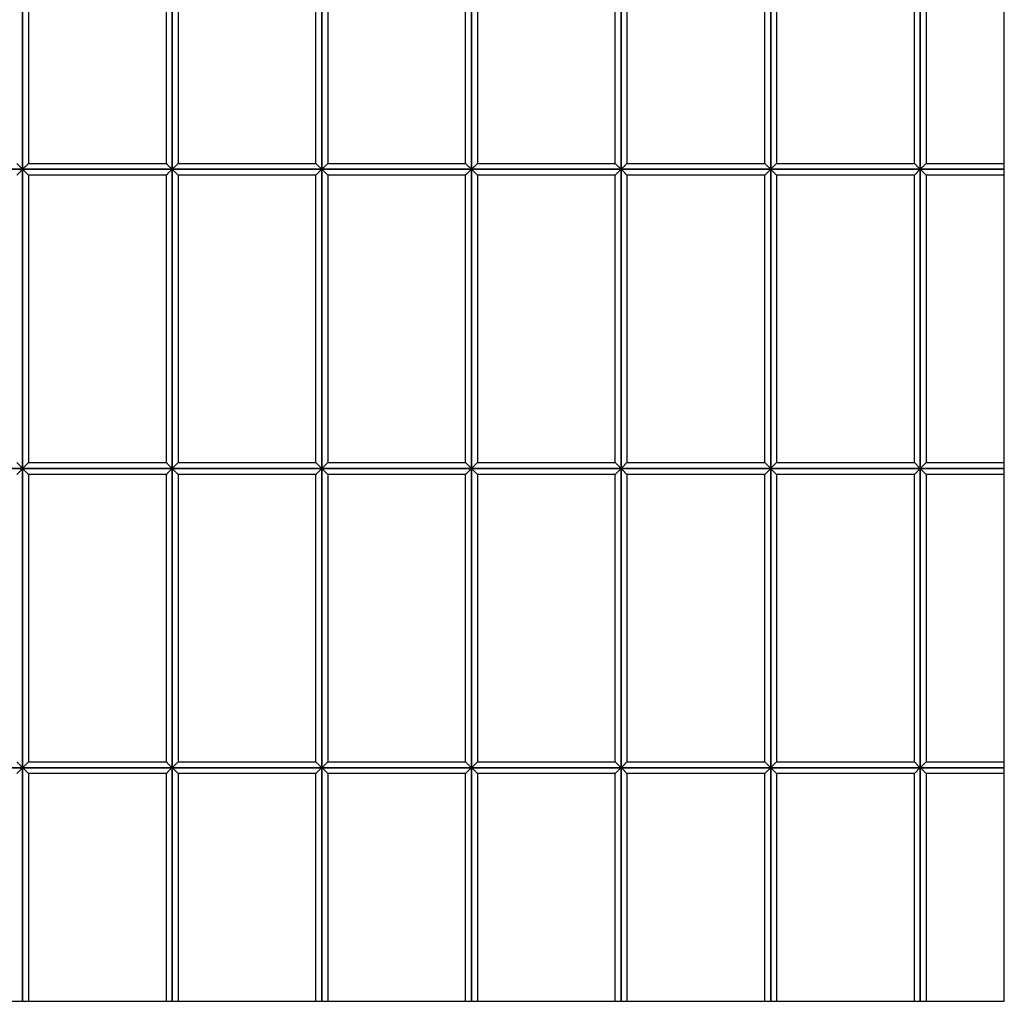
# Model space of a CAD drawing. Header units: millimetres. Extents: x 3599.64 to 3608.29, y 2161.69 to 2166.79.
# Tile 2 of 22: x 3600.62 to 3601.61, y 2161.69 to 2162.67. Entities that reach past the tile are written whole.
import ezdxf

# ---------------------------------------------------------------- set-up
doc = ezdxf.new("R2010")
doc.units = ezdxf.units.MM
doc.layers.add('Default', color=7, linetype='Continuous', true_color=0x000000)
doc.layers.add('Make2D$Visible$Curves', color=7, linetype='Continuous', true_color=0x000000)

# ---------------------------------------------------------------- blocks, each defined once
blk = doc.blocks.new('Wisteria1')
at = {"layer": 'Default'}
blk.add_lwpolyline([(3599.63698, 2161.68871), (3601.60548, 2161.68871), (3601.60548, 2163.65721), (3599.63698, 2163.65721)], close=True, dxfattribs=at)
at = {"layer": 'Make2D$Visible$Curves', "color": 18, "lineweight": -3, "true_color": 0x000000}
for points, degree in [([(3600.62123, 2162.82296), (3600.62123, 2162.67296), (3600.62123, 2162.52296)], 2), ([(3600.62123, 2162.52296), (3600.62123, 2162.67296), (3600.62123, 2162.82296)], 2), ([(3600.77123, 2162.82296), (3600.77123, 2162.67296), (3600.77123, 2162.52296)], 2), ([(3600.77123, 2162.52296), (3600.77123, 2162.67296), (3600.77123, 2162.82296)], 2), ([(3600.92123, 2162.52296), (3600.92123, 2162.67296), (3600.92123, 2162.82296)], 2), ([(3600.92123, 2162.82296), (3600.92123, 2162.67296), (3600.92123, 2162.52296)], 2), ([(3601.07123, 2162.52296), (3601.07123, 2162.67296), (3601.07123, 2162.82296)], 2), ([(3601.07123, 2162.82296), (3601.07123, 2162.67296), (3601.07123, 2162.52296)], 2), ([(3601.22123, 2162.82296), (3601.22123, 2162.67296), (3601.22123, 2162.52296)], 2), ([(3601.22123, 2162.52296), (3601.22123, 2162.67296), (3601.22123, 2162.82296)], 2), ([(3601.37123, 2162.52296), (3601.37123, 2162.67296), (3601.37123, 2162.82296)], 2), ([(3601.37123, 2162.82296), (3601.37123, 2162.67296), (3601.37123, 2162.52296)], 2), ([(3601.52123, 2162.82296), (3601.52123, 2162.67296), (3601.52123, 2162.52296)], 2), ([(3601.52123, 2162.52296), (3601.52123, 2162.67296), (3601.52123, 2162.82296)], 2), ([(3600.62713, 2162.81705), (3600.62713, 2162.67296), (3600.62713, 2162.52887)], 2), ([(3600.76532, 2162.52887), (3600.76532, 2162.67296), (3600.76532, 2162.81705)], 2), ([(3600.77713, 2162.81705), (3600.77713, 2162.67296), (3600.77713, 2162.52887)], 2), ([(3600.91532, 2162.52887), (3600.91532, 2162.67296), (3600.91532, 2162.81705)], 2), ([(3600.92713, 2162.81705), (3600.92713, 2162.67296), (3600.92713, 2162.52887)], 2), ([(3601.06532, 2162.52887), (3601.06532, 2162.67296), (3601.06532, 2162.81705)], 2), ([(3601.07713, 2162.81705), (3601.07713, 2162.67296), (3601.07713, 2162.52887)], 2), ([(3601.21532, 2162.52887), (3601.21532, 2162.67296), (3601.21532, 2162.81705)], 2), ([(3601.22713, 2162.81705), (3601.22713, 2162.67296), (3601.22713, 2162.52887)], 2), ([(3601.36532, 2162.52887), (3601.36532, 2162.67296), (3601.36532, 2162.81705)], 2), ([(3601.37713, 2162.81705), (3601.37713, 2162.67296), (3601.37713, 2162.52887)], 2), ([(3601.51532, 2162.52887), (3601.51532, 2162.67296), (3601.51532, 2162.81705)], 2), ([(3601.52713, 2162.81705), (3601.52713, 2162.67296), (3601.52713, 2162.52887)], 2), ([(3600.47123, 2162.52296), (3600.54623, 2162.52296), (3600.62123, 2162.52296)], 2), ([(3600.62123, 2162.52296), (3600.54623, 2162.52296), (3600.47123, 2162.52296)], 2), ([(3600.62123, 2162.52296), (3600.62101, 2162.52318), (3600.62057, 2162.52362), (3600.61991, 2162.52427), (3600.61926, 2162.52493), (3600.6186, 2162.52558), (3600.61795, 2162.52624), (3600.61729, 2162.5269), (3600.61663, 2162.52755), (3600.61598, 2162.52821), (3600.61554, 2162.52865), (3600.61532, 2162.52887)], 3), ([(3600.62123, 2162.52296), (3600.62101, 2162.52274), (3600.62057, 2162.5223), (3600.61991, 2162.52165), (3600.61926, 2162.52099), (3600.6186, 2162.52034), (3600.61795, 2162.51968), (3600.61729, 2162.51902), (3600.61663, 2162.51837), (3600.61598, 2162.51771), (3600.61554, 2162.51727), (3600.61532, 2162.51705)], 3), ([(3600.62713, 2162.52887), (3600.62691, 2162.52865), (3600.62648, 2162.52821), (3600.62582, 2162.52755), (3600.62516, 2162.5269), (3600.62451, 2162.52624), (3600.62385, 2162.52558), (3600.6232, 2162.52493), (3600.62254, 2162.52427), (3600.62188, 2162.52362), (3600.62145, 2162.52318), (3600.62123, 2162.52296)], 3), ([(3600.62123, 2162.52296), (3600.69623, 2162.52296), (3600.77123, 2162.52296)], 2), ([(3600.62123, 2162.52296), (3600.62145, 2162.52274), (3600.62188, 2162.5223), (3600.62254, 2162.52165), (3600.6232, 2162.52099), (3600.62385, 2162.52034), (3600.62451, 2162.51968), (3600.62516, 2162.51902), (3600.62582, 2162.51837), (3600.62648, 2162.51771), (3600.62691, 2162.51727), (3600.62713, 2162.51705)], 3), ([(3600.62123, 2162.52296), (3600.62123, 2162.37296), (3600.62123, 2162.22296)], 2), ([(3600.77123, 2162.52296), (3600.69623, 2162.52296), (3600.62123, 2162.52296)], 2), ([(3600.62123, 2162.22296), (3600.62123, 2162.37296), (3600.62123, 2162.52296)], 2), ([(3600.62713, 2162.52887), (3600.69623, 2162.52887), (3600.76532, 2162.52887)], 2), ([(3600.77123, 2162.52296), (3600.77101, 2162.52318), (3600.77057, 2162.52362), (3600.76991, 2162.52427), (3600.76926, 2162.52493), (3600.7686, 2162.52558), (3600.76795, 2162.52624), (3600.76729, 2162.5269), (3600.76663, 2162.52755), (3600.76598, 2162.52821), (3600.76554, 2162.52865), (3600.76532, 2162.52887)], 3), ([(3600.77123, 2162.52296), (3600.77101, 2162.52274), (3600.77057, 2162.5223), (3600.76991, 2162.52165), (3600.76926, 2162.52099), (3600.7686, 2162.52034), (3600.76795, 2162.51968), (3600.76729, 2162.51902), (3600.76663, 2162.51837), (3600.76598, 2162.51771), (3600.76554, 2162.51727), (3600.76532, 2162.51705)], 3), ([(3600.77713, 2162.52887), (3600.77691, 2162.52865), (3600.77648, 2162.52821), (3600.77582, 2162.52755), (3600.77516, 2162.5269), (3600.77451, 2162.52624), (3600.77385, 2162.52558), (3600.7732, 2162.52493), (3600.77254, 2162.52427), (3600.77188, 2162.52362), (3600.77145, 2162.52318), (3600.77123, 2162.52296)], 3), ([(3600.77123, 2162.52296), (3600.84623, 2162.52296), (3600.92123, 2162.52296)], 2), ([(3600.77123, 2162.52296), (3600.77145, 2162.52274), (3600.77188, 2162.5223), (3600.77254, 2162.52165), (3600.7732, 2162.52099), (3600.77385, 2162.52034), (3600.77451, 2162.51968), (3600.77516, 2162.51902), (3600.77582, 2162.51837), (3600.77648, 2162.51771), (3600.77691, 2162.51727), (3600.77713, 2162.51705)], 3), ([(3600.77123, 2162.52296), (3600.77123, 2162.37296), (3600.77123, 2162.22296)], 2), ([(3600.92123, 2162.52296), (3600.84623, 2162.52296), (3600.77123, 2162.52296)], 2), ([(3600.77123, 2162.22296), (3600.77123, 2162.37296), (3600.77123, 2162.52296)], 2), ([(3600.77713, 2162.52887), (3600.84623, 2162.52887), (3600.91532, 2162.52887)], 2), ([(3600.92123, 2162.52296), (3600.92101, 2162.52318), (3600.92057, 2162.52362), (3600.91991, 2162.52427), (3600.91926, 2162.52493), (3600.9186, 2162.52558), (3600.91795, 2162.52624), (3600.91729, 2162.5269), (3600.91663, 2162.52755), (3600.91598, 2162.52821), (3600.91554, 2162.52865), (3600.91532, 2162.52887)], 3), ([(3600.92123, 2162.52296), (3600.92101, 2162.52274), (3600.92057, 2162.5223), (3600.91991, 2162.52165), (3600.91926, 2162.52099), (3600.9186, 2162.52034), (3600.91795, 2162.51968), (3600.91729, 2162.51902), (3600.91663, 2162.51837), (3600.91598, 2162.51771), (3600.91554, 2162.51727), (3600.91532, 2162.51705)], 3), ([(3600.92713, 2162.52887), (3600.92691, 2162.52865), (3600.92648, 2162.52821), (3600.92582, 2162.52755), (3600.92516, 2162.5269), (3600.92451, 2162.52624), (3600.92385, 2162.52558), (3600.9232, 2162.52493), (3600.92254, 2162.52427), (3600.92188, 2162.52362), (3600.92145, 2162.52318), (3600.92123, 2162.52296)], 3), ([(3600.92123, 2162.52296), (3600.99623, 2162.52296), (3601.07123, 2162.52296)], 2), ([(3600.92123, 2162.22296), (3600.92123, 2162.37296), (3600.92123, 2162.52296)], 2), ([(3600.92123, 2162.52296), (3600.92145, 2162.52274), (3600.92188, 2162.5223), (3600.92254, 2162.52165), (3600.9232, 2162.52099), (3600.92385, 2162.52034), (3600.92451, 2162.51968), (3600.92516, 2162.51902), (3600.92582, 2162.51837), (3600.92648, 2162.51771), (3600.92691, 2162.51727), (3600.92713, 2162.51705)], 3), ([(3600.92123, 2162.52296), (3600.92123, 2162.37296), (3600.92123, 2162.22296)], 2), ([(3601.07123, 2162.52296), (3600.99623, 2162.52296), (3600.92123, 2162.52296)], 2), ([(3600.92713, 2162.52887), (3600.99623, 2162.52887), (3601.06532, 2162.52887)], 2), ([(3601.07123, 2162.52296), (3601.07101, 2162.52318), (3601.07057, 2162.52362), (3601.06991, 2162.52427), (3601.06926, 2162.52493), (3601.0686, 2162.52558), (3601.06795, 2162.52624), (3601.06729, 2162.5269), (3601.06663, 2162.52755), (3601.06598, 2162.52821), (3601.06554, 2162.52865), (3601.06532, 2162.52887)], 3), ([(3601.07123, 2162.52296), (3601.07101, 2162.52274), (3601.07057, 2162.5223), (3601.06991, 2162.52165), (3601.06926, 2162.52099), (3601.0686, 2162.52034), (3601.06795, 2162.51968), (3601.06729, 2162.51902), (3601.06663, 2162.51837), (3601.06598, 2162.51771), (3601.06554, 2162.51727), (3601.06532, 2162.51705)], 3), ([(3601.07713, 2162.52887), (3601.07691, 2162.52865), (3601.07648, 2162.52821), (3601.07582, 2162.52755), (3601.07516, 2162.5269), (3601.07451, 2162.52624), (3601.07385, 2162.52558), (3601.0732, 2162.52493), (3601.07254, 2162.52427), (3601.07188, 2162.52362), (3601.07145, 2162.52318), (3601.07123, 2162.52296)], 3), ([(3601.07123, 2162.52296), (3601.14623, 2162.52296), (3601.22123, 2162.52296)], 2), ([(3601.07123, 2162.22296), (3601.07123, 2162.37296), (3601.07123, 2162.52296)], 2), ([(3601.07123, 2162.52296), (3601.07145, 2162.52274), (3601.07188, 2162.5223), (3601.07254, 2162.52165), (3601.0732, 2162.52099), (3601.07385, 2162.52034), (3601.07451, 2162.51968), (3601.07516, 2162.51902), (3601.07582, 2162.51837), (3601.07648, 2162.51771), (3601.07691, 2162.51727), (3601.07713, 2162.51705)], 3), ([(3601.07123, 2162.52296), (3601.07123, 2162.37296), (3601.07123, 2162.22296)], 2), ([(3601.22123, 2162.52296), (3601.14623, 2162.52296), (3601.07123, 2162.52296)], 2), ([(3601.07713, 2162.52887), (3601.14623, 2162.52887), (3601.21532, 2162.52887)], 2), ([(3601.22123, 2162.52296), (3601.22101, 2162.52318), (3601.22057, 2162.52362), (3601.21991, 2162.52427), (3601.21926, 2162.52493), (3601.2186, 2162.52558), (3601.21795, 2162.52624), (3601.21729, 2162.5269), (3601.21663, 2162.52755), (3601.21598, 2162.52821), (3601.21554, 2162.52865), (3601.21532, 2162.52887)], 3), ([(3601.22123, 2162.52296), (3601.22101, 2162.52274), (3601.22057, 2162.5223), (3601.21991, 2162.52165), (3601.21926, 2162.52099), (3601.2186, 2162.52034), (3601.21795, 2162.51968), (3601.21729, 2162.51902), (3601.21663, 2162.51837), (3601.21598, 2162.51771), (3601.21554, 2162.51727), (3601.21532, 2162.51705)], 3), ([(3601.22713, 2162.52887), (3601.22691, 2162.52865), (3601.22648, 2162.52821), (3601.22582, 2162.52755), (3601.22516, 2162.5269), (3601.22451, 2162.52624), (3601.22385, 2162.52558), (3601.2232, 2162.52493), (3601.22254, 2162.52427), (3601.22188, 2162.52362), (3601.22145, 2162.52318), (3601.22123, 2162.52296)], 3), ([(3601.22123, 2162.52296), (3601.29623, 2162.52296), (3601.37123, 2162.52296)], 2), ([(3601.22123, 2162.52296), (3601.22145, 2162.52274), (3601.22188, 2162.5223), (3601.22254, 2162.52165), (3601.2232, 2162.52099), (3601.22385, 2162.52034), (3601.22451, 2162.51968), (3601.22516, 2162.51902), (3601.22582, 2162.51837), (3601.22648, 2162.51771), (3601.22691, 2162.51727), (3601.22713, 2162.51705)], 3), ([(3601.22123, 2162.52296), (3601.22123, 2162.37296), (3601.22123, 2162.22296)], 2), ([(3601.37123, 2162.52296), (3601.29623, 2162.52296), (3601.22123, 2162.52296)], 2), ([(3601.22123, 2162.22296), (3601.22123, 2162.37296), (3601.22123, 2162.52296)], 2), ([(3601.22713, 2162.52887), (3601.29623, 2162.52887), (3601.36532, 2162.52887)], 2), ([(3601.37123, 2162.52296), (3601.37101, 2162.52318), (3601.37057, 2162.52362), (3601.36991, 2162.52427), (3601.36926, 2162.52493), (3601.3686, 2162.52558), (3601.36795, 2162.52624), (3601.36729, 2162.5269), (3601.36663, 2162.52755), (3601.36598, 2162.52821), (3601.36554, 2162.52865), (3601.36532, 2162.52887)], 3), ([(3601.37123, 2162.52296), (3601.37101, 2162.52274), (3601.37057, 2162.5223), (3601.36991, 2162.52165), (3601.36926, 2162.52099), (3601.3686, 2162.52034), (3601.36795, 2162.51968), (3601.36729, 2162.51902), (3601.36663, 2162.51837), (3601.36598, 2162.51771), (3601.36554, 2162.51727), (3601.36532, 2162.51705)], 3), ([(3601.37713, 2162.52887), (3601.37691, 2162.52865), (3601.37648, 2162.52821), (3601.37582, 2162.52755), (3601.37516, 2162.5269), (3601.37451, 2162.52624), (3601.37385, 2162.52558), (3601.3732, 2162.52493), (3601.37254, 2162.52427), (3601.37188, 2162.52362), (3601.37145, 2162.52318), (3601.37123, 2162.52296)], 3), ([(3601.37123, 2162.22296), (3601.37123, 2162.37296), (3601.37123, 2162.52296)], 2), ([(3601.37123, 2162.52296), (3601.44623, 2162.52296), (3601.52123, 2162.52296)], 2), ([(3601.37123, 2162.52296), (3601.37145, 2162.52274), (3601.37188, 2162.5223), (3601.37254, 2162.52165), (3601.3732, 2162.52099), (3601.37385, 2162.52034), (3601.37451, 2162.51968), (3601.37516, 2162.51902), (3601.37582, 2162.51837), (3601.37648, 2162.51771), (3601.37691, 2162.51727), (3601.37713, 2162.51705)], 3), ([(3601.37123, 2162.52296), (3601.37123, 2162.37296), (3601.37123, 2162.22296)], 2), ([(3601.52123, 2162.52296), (3601.44623, 2162.52296), (3601.37123, 2162.52296)], 2), ([(3601.37713, 2162.52887), (3601.44623, 2162.52887), (3601.51532, 2162.52887)], 2), ([(3601.52123, 2162.52296), (3601.52101, 2162.52318), (3601.52057, 2162.52362), (3601.51991, 2162.52427), (3601.51926, 2162.52493), (3601.5186, 2162.52558), (3601.51795, 2162.52624), (3601.51729, 2162.5269), (3601.51663, 2162.52755), (3601.51598, 2162.52821), (3601.51554, 2162.52865), (3601.51532, 2162.52887)], 3), ([(3601.52123, 2162.52296), (3601.52101, 2162.52274), (3601.52057, 2162.5223), (3601.51991, 2162.52165), (3601.51926, 2162.52099), (3601.5186, 2162.52034), (3601.51795, 2162.51968), (3601.51729, 2162.51902), (3601.51663, 2162.51837), (3601.51598, 2162.51771), (3601.51554, 2162.51727), (3601.51532, 2162.51705)], 3), ([(3601.52713, 2162.52887), (3601.52691, 2162.52865), (3601.52648, 2162.52821), (3601.52582, 2162.52755), (3601.52516, 2162.5269), (3601.52451, 2162.52624), (3601.52385, 2162.52558), (3601.5232, 2162.52493), (3601.52254, 2162.52427), (3601.52188, 2162.52362), (3601.52145, 2162.52318), (3601.52123, 2162.52296)], 3), ([(3601.52123, 2162.52296), (3601.56335, 2162.52296), (3601.60548, 2162.52296)], 2), ([(3601.60548, 2162.52296), (3601.56335, 2162.52296), (3601.52123, 2162.52296)], 2), ([(3601.52123, 2162.52296), (3601.52145, 2162.52274), (3601.52188, 2162.5223), (3601.52254, 2162.52165), (3601.5232, 2162.52099), (3601.52385, 2162.52034), (3601.52451, 2162.51968), (3601.52516, 2162.51902), (3601.52582, 2162.51837), (3601.52648, 2162.51771), (3601.52691, 2162.51727), (3601.52713, 2162.51705)], 3), ([(3601.52123, 2162.52296), (3601.52123, 2162.37296), (3601.52123, 2162.22296)], 2), ([(3601.52123, 2162.22296), (3601.52123, 2162.37296), (3601.52123, 2162.52296)], 2), ([(3601.52713, 2162.52887), (3601.56631, 2162.52887), (3601.60548, 2162.52887)], 2), ([(3600.62713, 2162.51705), (3600.62713, 2162.37296), (3600.62713, 2162.22887)], 2), ([(3600.76532, 2162.51705), (3600.69623, 2162.51705), (3600.62713, 2162.51705)], 2), ([(3600.76532, 2162.22887), (3600.76532, 2162.37296), (3600.76532, 2162.51705)], 2), ([(3600.77713, 2162.51705), (3600.77713, 2162.37296), (3600.77713, 2162.22887)], 2), ([(3600.91532, 2162.51705), (3600.84623, 2162.51705), (3600.77713, 2162.51705)], 2), ([(3600.91532, 2162.22887), (3600.91532, 2162.37296), (3600.91532, 2162.51705)], 2), ([(3600.92713, 2162.51705), (3600.92713, 2162.37296), (3600.92713, 2162.22887)], 2), ([(3601.06532, 2162.51705), (3600.99623, 2162.51705), (3600.92713, 2162.51705)], 2), ([(3601.06532, 2162.22887), (3601.06532, 2162.37296), (3601.06532, 2162.51705)], 2), ([(3601.07713, 2162.51705), (3601.07713, 2162.37296), (3601.07713, 2162.22887)], 2), ([(3601.21532, 2162.51705), (3601.14623, 2162.51705), (3601.07713, 2162.51705)], 2), ([(3601.21532, 2162.22887), (3601.21532, 2162.37296), (3601.21532, 2162.51705)], 2), ([(3601.22713, 2162.51705), (3601.22713, 2162.37296), (3601.22713, 2162.22887)], 2), ([(3601.36532, 2162.51705), (3601.29623, 2162.51705), (3601.22713, 2162.51705)], 2), ([(3601.36532, 2162.22887), (3601.36532, 2162.37296), (3601.36532, 2162.51705)], 2), ([(3601.37713, 2162.51705), (3601.37713, 2162.37296), (3601.37713, 2162.22887)], 2), ([(3601.51532, 2162.51705), (3601.44623, 2162.51705), (3601.37713, 2162.51705)], 2), ([(3601.51532, 2162.22887), (3601.51532, 2162.37296), (3601.51532, 2162.51705)], 2), ([(3601.60548, 2162.51705), (3601.56631, 2162.51705), (3601.52713, 2162.51705)], 2), ([(3601.52713, 2162.51705), (3601.52713, 2162.37296), (3601.52713, 2162.22887)], 2), ([(3600.62123, 2162.22296), (3600.62101, 2162.22318), (3600.62057, 2162.22362), (3600.61991, 2162.22427), (3600.61926, 2162.22493), (3600.6186, 2162.22558), (3600.61795, 2162.22624), (3600.61729, 2162.2269), (3600.61663, 2162.22755), (3600.61598, 2162.22821), (3600.61554, 2162.22865), (3600.61532, 2162.22887)], 3), ([(3600.62713, 2162.22887), (3600.62691, 2162.22865), (3600.62648, 2162.22821), (3600.62582, 2162.22755), (3600.62516, 2162.2269), (3600.62451, 2162.22624), (3600.62385, 2162.22558), (3600.6232, 2162.22493), (3600.62254, 2162.22427), (3600.62188, 2162.22362), (3600.62145, 2162.22318), (3600.62123, 2162.22296)], 3), ([(3600.62713, 2162.22887), (3600.69623, 2162.22887), (3600.76532, 2162.22887)], 2), ([(3600.77123, 2162.22296), (3600.77101, 2162.22318), (3600.77057, 2162.22362), (3600.76991, 2162.22427), (3600.76926, 2162.22493), (3600.7686, 2162.22558), (3600.76795, 2162.22624), (3600.76729, 2162.2269), (3600.76663, 2162.22755), (3600.76598, 2162.22821), (3600.76554, 2162.22865), (3600.76532, 2162.22887)], 3), ([(3600.77713, 2162.22887), (3600.77691, 2162.22865), (3600.77648, 2162.22821), (3600.77582, 2162.22755), (3600.77516, 2162.2269), (3600.77451, 2162.22624), (3600.77385, 2162.22558), (3600.7732, 2162.22493), (3600.77254, 2162.22427), (3600.77188, 2162.22362), (3600.77145, 2162.22318), (3600.77123, 2162.22296)], 3), ([(3600.77713, 2162.22887), (3600.84623, 2162.22887), (3600.91532, 2162.22887)], 2), ([(3600.92123, 2162.22296), (3600.92101, 2162.22318), (3600.92057, 2162.22362), (3600.91991, 2162.22427), (3600.91926, 2162.22493), (3600.9186, 2162.22558), (3600.91795, 2162.22624), (3600.91729, 2162.2269), (3600.91663, 2162.22755), (3600.91598, 2162.22821), (3600.91554, 2162.22865), (3600.91532, 2162.22887)], 3), ([(3600.92713, 2162.22887), (3600.92691, 2162.22865), (3600.92648, 2162.22821), (3600.92582, 2162.22755), (3600.92516, 2162.2269), (3600.92451, 2162.22624), (3600.92385, 2162.22558), (3600.9232, 2162.22493), (3600.92254, 2162.22427), (3600.92188, 2162.22362), (3600.92145, 2162.22318), (3600.92123, 2162.22296)], 3), ([(3600.92713, 2162.22887), (3600.99623, 2162.22887), (3601.06532, 2162.22887)], 2), ([(3601.07123, 2162.22296), (3601.07101, 2162.22318), (3601.07057, 2162.22362), (3601.06991, 2162.22427), (3601.06926, 2162.22493), (3601.0686, 2162.22558), (3601.06795, 2162.22624), (3601.06729, 2162.2269), (3601.06663, 2162.22755), (3601.06598, 2162.22821), (3601.06554, 2162.22865), (3601.06532, 2162.22887)], 3), ([(3601.07713, 2162.22887), (3601.07691, 2162.22865), (3601.07648, 2162.22821), (3601.07582, 2162.22755), (3601.07516, 2162.2269), (3601.07451, 2162.22624), (3601.07385, 2162.22558), (3601.0732, 2162.22493), (3601.07254, 2162.22427), (3601.07188, 2162.22362), (3601.07145, 2162.22318), (3601.07123, 2162.22296)], 3), ([(3601.07713, 2162.22887), (3601.14623, 2162.22887), (3601.21532, 2162.22887)], 2), ([(3601.22123, 2162.22296), (3601.22101, 2162.22318), (3601.22057, 2162.22362), (3601.21991, 2162.22427), (3601.21926, 2162.22493), (3601.2186, 2162.22558), (3601.21795, 2162.22624), (3601.21729, 2162.2269), (3601.21663, 2162.22755), (3601.21598, 2162.22821), (3601.21554, 2162.22865), (3601.21532, 2162.22887)], 3), ([(3601.22713, 2162.22887), (3601.22691, 2162.22865), (3601.22648, 2162.22821), (3601.22582, 2162.22755), (3601.22516, 2162.2269), (3601.22451, 2162.22624), (3601.22385, 2162.22558), (3601.2232, 2162.22493), (3601.22254, 2162.22427), (3601.22188, 2162.22362), (3601.22145, 2162.22318), (3601.22123, 2162.22296)], 3), ([(3601.22713, 2162.22887), (3601.29623, 2162.22887), (3601.36532, 2162.22887)], 2), ([(3601.37123, 2162.22296), (3601.37101, 2162.22318), (3601.37057, 2162.22362), (3601.36991, 2162.22427), (3601.36926, 2162.22493), (3601.3686, 2162.22558), (3601.36795, 2162.22624), (3601.36729, 2162.2269), (3601.36663, 2162.22755), (3601.36598, 2162.22821), (3601.36554, 2162.22865), (3601.36532, 2162.22887)], 3), ([(3601.37713, 2162.22887), (3601.37691, 2162.22865), (3601.37648, 2162.22821), (3601.37582, 2162.22755), (3601.37516, 2162.2269), (3601.37451, 2162.22624), (3601.37385, 2162.22558), (3601.3732, 2162.22493), (3601.37254, 2162.22427), (3601.37188, 2162.22362), (3601.37145, 2162.22318), (3601.37123, 2162.22296)], 3), ([(3601.37713, 2162.22887), (3601.44623, 2162.22887), (3601.51532, 2162.22887)], 2), ([(3601.52123, 2162.22296), (3601.52101, 2162.22318), (3601.52057, 2162.22362), (3601.51991, 2162.22427), (3601.51926, 2162.22493), (3601.5186, 2162.22558), (3601.51795, 2162.22624), (3601.51729, 2162.2269), (3601.51663, 2162.22755), (3601.51598, 2162.22821), (3601.51554, 2162.22865), (3601.51532, 2162.22887)], 3), ([(3601.52713, 2162.22887), (3601.52691, 2162.22865), (3601.52648, 2162.22821), (3601.52582, 2162.22755), (3601.52516, 2162.2269), (3601.52451, 2162.22624), (3601.52385, 2162.22558), (3601.5232, 2162.22493), (3601.52254, 2162.22427), (3601.52188, 2162.22362), (3601.52145, 2162.22318), (3601.52123, 2162.22296)], 3), ([(3601.52713, 2162.22887), (3601.56631, 2162.22887), (3601.60548, 2162.22887)], 2), ([(3600.47123, 2162.22296), (3600.54623, 2162.22296), (3600.62123, 2162.22296)], 2), ([(3600.62123, 2162.22296), (3600.54623, 2162.22296), (3600.47123, 2162.22296)], 2), ([(3600.62123, 2162.22296), (3600.62101, 2162.22274), (3600.62057, 2162.2223), (3600.61991, 2162.22165), (3600.61926, 2162.22099), (3600.6186, 2162.22034), (3600.61795, 2162.21968), (3600.61729, 2162.21902), (3600.61663, 2162.21837), (3600.61598, 2162.21771), (3600.61554, 2162.21727), (3600.61532, 2162.21705)], 3), ([(3600.62123, 2162.22296), (3600.69623, 2162.22296), (3600.77123, 2162.22296)], 2), ([(3600.62123, 2162.22296), (3600.62145, 2162.22274), (3600.62188, 2162.2223), (3600.62254, 2162.22165), (3600.6232, 2162.22099), (3600.62385, 2162.22034), (3600.62451, 2162.21968), (3600.62516, 2162.21902), (3600.62582, 2162.21837), (3600.62648, 2162.21771), (3600.62691, 2162.21727), (3600.62713, 2162.21705)], 3), ([(3600.62123, 2162.22296), (3600.62123, 2162.07296), (3600.62123, 2161.92296)], 2), ([(3600.77123, 2162.22296), (3600.69623, 2162.22296), (3600.62123, 2162.22296)], 2), ([(3600.62123, 2161.92296), (3600.62123, 2162.07296), (3600.62123, 2162.22296)], 2), ([(3600.62713, 2162.21705), (3600.62713, 2162.07296), (3600.62713, 2161.92887)], 2), ([(3600.76532, 2162.21705), (3600.69623, 2162.21705), (3600.62713, 2162.21705)], 2), ([(3600.77123, 2162.22296), (3600.77101, 2162.22274), (3600.77057, 2162.2223), (3600.76991, 2162.22165), (3600.76926, 2162.22099), (3600.7686, 2162.22034), (3600.76795, 2162.21968), (3600.76729, 2162.21902), (3600.76663, 2162.21837), (3600.76598, 2162.21771), (3600.76554, 2162.21727), (3600.76532, 2162.21705)], 3), ([(3600.76532, 2161.92887), (3600.76532, 2162.07296), (3600.76532, 2162.21705)], 2), ([(3600.77123, 2162.22296), (3600.84623, 2162.22296), (3600.92123, 2162.22296)], 2), ([(3600.77123, 2162.22296), (3600.77145, 2162.22274), (3600.77188, 2162.2223), (3600.77254, 2162.22165), (3600.7732, 2162.22099), (3600.77385, 2162.22034), (3600.77451, 2162.21968), (3600.77516, 2162.21902), (3600.77582, 2162.21837), (3600.77648, 2162.21771), (3600.77691, 2162.21727), (3600.77713, 2162.21705)], 3), ([(3600.77123, 2162.22296), (3600.77123, 2162.07296), (3600.77123, 2161.92296)], 2), ([(3600.92123, 2162.22296), (3600.84623, 2162.22296), (3600.77123, 2162.22296)], 2), ([(3600.77123, 2161.92296), (3600.77123, 2162.07296), (3600.77123, 2162.22296)], 2), ([(3600.77713, 2162.21705), (3600.77713, 2162.07296), (3600.77713, 2161.92887)], 2), ([(3600.91532, 2162.21705), (3600.84623, 2162.21705), (3600.77713, 2162.21705)], 2), ([(3600.92123, 2162.22296), (3600.92101, 2162.22274), (3600.92057, 2162.2223), (3600.91991, 2162.22165), (3600.91926, 2162.22099), (3600.9186, 2162.22034), (3600.91795, 2162.21968), (3600.91729, 2162.21902), (3600.91663, 2162.21837), (3600.91598, 2162.21771), (3600.91554, 2162.21727), (3600.91532, 2162.21705)], 3), ([(3600.91532, 2161.92887), (3600.91532, 2162.07296), (3600.91532, 2162.21705)], 2), ([(3600.92123, 2162.22296), (3600.99623, 2162.22296), (3601.07123, 2162.22296)], 2), ([(3600.92123, 2161.92296), (3600.92123, 2162.07296), (3600.92123, 2162.22296)], 2), ([(3600.92123, 2162.22296), (3600.92145, 2162.22274), (3600.92188, 2162.2223), (3600.92254, 2162.22165), (3600.9232, 2162.22099), (3600.92385, 2162.22034), (3600.92451, 2162.21968), (3600.92516, 2162.21902), (3600.92582, 2162.21837), (3600.92648, 2162.21771), (3600.92691, 2162.21727), (3600.92713, 2162.21705)], 3), ([(3600.92123, 2162.22296), (3600.92123, 2162.07296), (3600.92123, 2161.92296)], 2), ([(3601.07123, 2162.22296), (3600.99623, 2162.22296), (3600.92123, 2162.22296)], 2), ([(3600.92713, 2162.21705), (3600.92713, 2162.07296), (3600.92713, 2161.92887)], 2), ([(3601.06532, 2162.21705), (3600.99623, 2162.21705), (3600.92713, 2162.21705)], 2), ([(3601.07123, 2162.22296), (3601.07101, 2162.22274), (3601.07057, 2162.2223), (3601.06991, 2162.22165), (3601.06926, 2162.22099), (3601.0686, 2162.22034), (3601.06795, 2162.21968), (3601.06729, 2162.21902), (3601.06663, 2162.21837), (3601.06598, 2162.21771), (3601.06554, 2162.21727), (3601.06532, 2162.21705)], 3), ([(3601.06532, 2161.92887), (3601.06532, 2162.07296), (3601.06532, 2162.21705)], 2), ([(3601.07123, 2162.22296), (3601.14623, 2162.22296), (3601.22123, 2162.22296)], 2), ([(3601.07123, 2161.92296), (3601.07123, 2162.07296), (3601.07123, 2162.22296)], 2), ([(3601.07123, 2162.22296), (3601.07145, 2162.22274), (3601.07188, 2162.2223), (3601.07254, 2162.22165), (3601.0732, 2162.22099), (3601.07385, 2162.22034), (3601.07451, 2162.21968), (3601.07516, 2162.21902), (3601.07582, 2162.21837), (3601.07648, 2162.21771), (3601.07691, 2162.21727), (3601.07713, 2162.21705)], 3), ([(3601.07123, 2162.22296), (3601.07123, 2162.07296), (3601.07123, 2161.92296)], 2), ([(3601.22123, 2162.22296), (3601.14623, 2162.22296), (3601.07123, 2162.22296)], 2), ([(3601.07713, 2162.21705), (3601.07713, 2162.07296), (3601.07713, 2161.92887)], 2), ([(3601.21532, 2162.21705), (3601.14623, 2162.21705), (3601.07713, 2162.21705)], 2), ([(3601.22123, 2162.22296), (3601.22101, 2162.22274), (3601.22057, 2162.2223), (3601.21991, 2162.22165), (3601.21926, 2162.22099), (3601.2186, 2162.22034), (3601.21795, 2162.21968), (3601.21729, 2162.21902), (3601.21663, 2162.21837), (3601.21598, 2162.21771), (3601.21554, 2162.21727), (3601.21532, 2162.21705)], 3), ([(3601.21532, 2161.92887), (3601.21532, 2162.07296), (3601.21532, 2162.21705)], 2), ([(3601.22123, 2162.22296), (3601.29623, 2162.22296), (3601.37123, 2162.22296)], 2), ([(3601.22123, 2162.22296), (3601.22145, 2162.22274), (3601.22188, 2162.2223), (3601.22254, 2162.22165), (3601.2232, 2162.22099), (3601.22385, 2162.22034), (3601.22451, 2162.21968), (3601.22516, 2162.21902), (3601.22582, 2162.21837), (3601.22648, 2162.21771), (3601.22691, 2162.21727), (3601.22713, 2162.21705)], 3), ([(3601.22123, 2162.22296), (3601.22123, 2162.07296), (3601.22123, 2161.92296)], 2), ([(3601.37123, 2162.22296), (3601.29623, 2162.22296), (3601.22123, 2162.22296)], 2), ([(3601.22123, 2161.92296), (3601.22123, 2162.07296), (3601.22123, 2162.22296)], 2), ([(3601.22713, 2162.21705), (3601.22713, 2162.07296), (3601.22713, 2161.92887)], 2), ([(3601.36532, 2162.21705), (3601.29623, 2162.21705), (3601.22713, 2162.21705)], 2), ([(3601.37123, 2162.22296), (3601.37101, 2162.22274), (3601.37057, 2162.2223), (3601.36991, 2162.22165), (3601.36926, 2162.22099), (3601.3686, 2162.22034), (3601.36795, 2162.21968), (3601.36729, 2162.21902), (3601.36663, 2162.21837), (3601.36598, 2162.21771), (3601.36554, 2162.21727), (3601.36532, 2162.21705)], 3), ([(3601.36532, 2161.92887), (3601.36532, 2162.07296), (3601.36532, 2162.21705)], 2), ([(3601.37123, 2162.22296), (3601.44623, 2162.22296), (3601.52123, 2162.22296)], 2), ([(3601.37123, 2161.92296), (3601.37123, 2162.07296), (3601.37123, 2162.22296)], 2), ([(3601.37123, 2162.22296), (3601.37145, 2162.22274), (3601.37188, 2162.2223), (3601.37254, 2162.22165), (3601.3732, 2162.22099), (3601.37385, 2162.22034), (3601.37451, 2162.21968), (3601.37516, 2162.21902), (3601.37582, 2162.21837), (3601.37648, 2162.21771), (3601.37691, 2162.21727), (3601.37713, 2162.21705)], 3), ([(3601.37123, 2162.22296), (3601.37123, 2162.07296), (3601.37123, 2161.92296)], 2), ([(3601.52123, 2162.22296), (3601.44623, 2162.22296), (3601.37123, 2162.22296)], 2), ([(3601.37713, 2162.21705), (3601.37713, 2162.07296), (3601.37713, 2161.92887)], 2), ([(3601.51532, 2162.21705), (3601.44623, 2162.21705), (3601.37713, 2162.21705)], 2), ([(3601.52123, 2162.22296), (3601.52101, 2162.22274), (3601.52057, 2162.2223), (3601.51991, 2162.22165), (3601.51926, 2162.22099), (3601.5186, 2162.22034), (3601.51795, 2162.21968), (3601.51729, 2162.21902), (3601.51663, 2162.21837), (3601.51598, 2162.21771), (3601.51554, 2162.21727), (3601.51532, 2162.21705)], 3), ([(3601.51532, 2161.92887), (3601.51532, 2162.07296), (3601.51532, 2162.21705)], 2), ([(3601.52123, 2162.22296), (3601.56335, 2162.22296), (3601.60548, 2162.22296)], 2), ([(3601.60548, 2162.22296), (3601.56335, 2162.22296), (3601.52123, 2162.22296)], 2), ([(3601.52123, 2162.22296), (3601.52145, 2162.22274), (3601.52188, 2162.2223), (3601.52254, 2162.22165), (3601.5232, 2162.22099), (3601.52385, 2162.22034), (3601.52451, 2162.21968), (3601.52516, 2162.21902), (3601.52582, 2162.21837), (3601.52648, 2162.21771), (3601.52691, 2162.21727), (3601.52713, 2162.21705)], 3), ([(3601.52123, 2162.22296), (3601.52123, 2162.07296), (3601.52123, 2161.92296)], 2), ([(3601.52123, 2161.92296), (3601.52123, 2162.07296), (3601.52123, 2162.22296)], 2), ([(3601.60548, 2162.21705), (3601.56631, 2162.21705), (3601.52713, 2162.21705)], 2), ([(3601.52713, 2162.21705), (3601.52713, 2162.07296), (3601.52713, 2161.92887)], 2), ([(3600.47123, 2161.92296), (3600.54623, 2161.92296), (3600.62123, 2161.92296)], 2), ([(3600.62123, 2161.92296), (3600.54623, 2161.92296), (3600.47123, 2161.92296)], 2), ([(3600.62123, 2161.92296), (3600.62101, 2161.92318), (3600.62057, 2161.92362), (3600.61991, 2161.92427), (3600.61926, 2161.92493), (3600.6186, 2161.92558), (3600.61795, 2161.92624), (3600.61729, 2161.9269), (3600.61663, 2161.92755), (3600.61598, 2161.92821), (3600.61554, 2161.92865), (3600.61532, 2161.92887)], 3), ([(3600.62123, 2161.92296), (3600.62101, 2161.92274), (3600.62057, 2161.9223), (3600.61991, 2161.92165), (3600.61926, 2161.92099), (3600.6186, 2161.92034), (3600.61795, 2161.91968), (3600.61729, 2161.91902), (3600.61663, 2161.91837), (3600.61598, 2161.91771), (3600.61554, 2161.91727), (3600.61532, 2161.91705)], 3), ([(3600.62713, 2161.92887), (3600.62691, 2161.92865), (3600.62648, 2161.92821), (3600.62582, 2161.92755), (3600.62516, 2161.9269), (3600.62451, 2161.92624), (3600.62385, 2161.92558), (3600.6232, 2161.92493), (3600.62254, 2161.92427), (3600.62188, 2161.92362), (3600.62145, 2161.92318), (3600.62123, 2161.92296)], 3), ([(3600.62123, 2161.92296), (3600.62123, 2161.80583), (3600.62123, 2161.68871)], 2), ([(3600.62123, 2161.68871), (3600.62123, 2161.80583), (3600.62123, 2161.92296)], 2), ([(3600.62123, 2161.92296), (3600.69623, 2161.92296), (3600.77123, 2161.92296)], 2), ([(3600.62123, 2161.92296), (3600.62145, 2161.92274), (3600.62188, 2161.9223), (3600.62254, 2161.92165), (3600.6232, 2161.92099), (3600.62385, 2161.92034), (3600.62451, 2161.91968), (3600.62516, 2161.91902), (3600.62582, 2161.91837), (3600.62648, 2161.91771), (3600.62691, 2161.91727), (3600.62713, 2161.91705)], 3), ([(3600.77123, 2161.92296), (3600.69623, 2161.92296), (3600.62123, 2161.92296)], 2), ([(3600.62713, 2161.92887), (3600.69623, 2161.92887), (3600.76532, 2161.92887)], 2), ([(3600.77123, 2161.92296), (3600.77101, 2161.92318), (3600.77057, 2161.92362), (3600.76991, 2161.92427), (3600.76926, 2161.92493), (3600.7686, 2161.92558), (3600.76795, 2161.92624), (3600.76729, 2161.9269), (3600.76663, 2161.92755), (3600.76598, 2161.92821), (3600.76554, 2161.92865), (3600.76532, 2161.92887)], 3), ([(3600.77123, 2161.92296), (3600.77101, 2161.92274), (3600.77057, 2161.9223), (3600.76991, 2161.92165), (3600.76926, 2161.92099), (3600.7686, 2161.92034), (3600.76795, 2161.91968), (3600.76729, 2161.91902), (3600.76663, 2161.91837), (3600.76598, 2161.91771), (3600.76554, 2161.91727), (3600.76532, 2161.91705)], 3), ([(3600.77713, 2161.92887), (3600.77691, 2161.92865), (3600.77648, 2161.92821), (3600.77582, 2161.92755), (3600.77516, 2161.9269), (3600.77451, 2161.92624), (3600.77385, 2161.92558), (3600.7732, 2161.92493), (3600.77254, 2161.92427), (3600.77188, 2161.92362), (3600.77145, 2161.92318), (3600.77123, 2161.92296)], 3), ([(3600.77123, 2161.92296), (3600.77123, 2161.80583), (3600.77123, 2161.68871)], 2), ([(3600.77123, 2161.68871), (3600.77123, 2161.80583), (3600.77123, 2161.92296)], 2), ([(3600.77123, 2161.92296), (3600.84623, 2161.92296), (3600.92123, 2161.92296)], 2), ([(3600.77123, 2161.92296), (3600.77145, 2161.92274), (3600.77188, 2161.9223), (3600.77254, 2161.92165), (3600.7732, 2161.92099), (3600.77385, 2161.92034), (3600.77451, 2161.91968), (3600.77516, 2161.91902), (3600.77582, 2161.91837), (3600.77648, 2161.91771), (3600.77691, 2161.91727), (3600.77713, 2161.91705)], 3), ([(3600.92123, 2161.92296), (3600.84623, 2161.92296), (3600.77123, 2161.92296)], 2), ([(3600.77713, 2161.92887), (3600.84623, 2161.92887), (3600.91532, 2161.92887)], 2), ([(3600.92123, 2161.92296), (3600.92101, 2161.92318), (3600.92057, 2161.92362), (3600.91991, 2161.92427), (3600.91926, 2161.92493), (3600.9186, 2161.92558), (3600.91795, 2161.92624), (3600.91729, 2161.9269), (3600.91663, 2161.92755), (3600.91598, 2161.92821), (3600.91554, 2161.92865), (3600.91532, 2161.92887)], 3), ([(3600.92123, 2161.92296), (3600.92101, 2161.92274), (3600.92057, 2161.9223), (3600.91991, 2161.92165), (3600.91926, 2161.92099), (3600.9186, 2161.92034), (3600.91795, 2161.91968), (3600.91729, 2161.91902), (3600.91663, 2161.91837), (3600.91598, 2161.91771), (3600.91554, 2161.91727), (3600.91532, 2161.91705)], 3), ([(3600.92713, 2161.92887), (3600.92691, 2161.92865), (3600.92648, 2161.92821), (3600.92582, 2161.92755), (3600.92516, 2161.9269), (3600.92451, 2161.92624), (3600.92385, 2161.92558), (3600.9232, 2161.92493), (3600.92254, 2161.92427), (3600.92188, 2161.92362), (3600.92145, 2161.92318), (3600.92123, 2161.92296)], 3), ([(3600.92123, 2161.68871), (3600.92123, 2161.80583), (3600.92123, 2161.92296)], 2), ([(3600.92123, 2161.92296), (3600.92123, 2161.80583), (3600.92123, 2161.68871)], 2), ([(3600.92123, 2161.92296), (3600.99623, 2161.92296), (3601.07123, 2161.92296)], 2), ([(3600.92123, 2161.92296), (3600.92145, 2161.92274), (3600.92188, 2161.9223), (3600.92254, 2161.92165), (3600.9232, 2161.92099), (3600.92385, 2161.92034), (3600.92451, 2161.91968), (3600.92516, 2161.91902), (3600.92582, 2161.91837), (3600.92648, 2161.91771), (3600.92691, 2161.91727), (3600.92713, 2161.91705)], 3), ([(3601.07123, 2161.92296), (3600.99623, 2161.92296), (3600.92123, 2161.92296)], 2), ([(3600.92713, 2161.92887), (3600.99623, 2161.92887), (3601.06532, 2161.92887)], 2), ([(3601.07123, 2161.92296), (3601.07101, 2161.92318), (3601.07057, 2161.92362), (3601.06991, 2161.92427), (3601.06926, 2161.92493), (3601.0686, 2161.92558), (3601.06795, 2161.92624), (3601.06729, 2161.9269), (3601.06663, 2161.92755), (3601.06598, 2161.92821), (3601.06554, 2161.92865), (3601.06532, 2161.92887)], 3), ([(3601.07123, 2161.92296), (3601.07101, 2161.92274), (3601.07057, 2161.9223), (3601.06991, 2161.92165), (3601.06926, 2161.92099), (3601.0686, 2161.92034), (3601.06795, 2161.91968), (3601.06729, 2161.91902), (3601.06663, 2161.91837), (3601.06598, 2161.91771), (3601.06554, 2161.91727), (3601.06532, 2161.91705)], 3), ([(3601.07713, 2161.92887), (3601.07691, 2161.92865), (3601.07648, 2161.92821), (3601.07582, 2161.92755), (3601.07516, 2161.9269), (3601.07451, 2161.92624), (3601.07385, 2161.92558), (3601.0732, 2161.92493), (3601.07254, 2161.92427), (3601.07188, 2161.92362), (3601.07145, 2161.92318), (3601.07123, 2161.92296)], 3), ([(3601.07123, 2161.68871), (3601.07123, 2161.80583), (3601.07123, 2161.92296)], 2), ([(3601.07123, 2161.92296), (3601.07123, 2161.80583), (3601.07123, 2161.68871)], 2), ([(3601.07123, 2161.92296), (3601.14623, 2161.92296), (3601.22123, 2161.92296)], 2), ([(3601.07123, 2161.92296), (3601.07145, 2161.92274), (3601.07188, 2161.9223), (3601.07254, 2161.92165), (3601.0732, 2161.92099), (3601.07385, 2161.92034), (3601.07451, 2161.91968), (3601.07516, 2161.91902), (3601.07582, 2161.91837), (3601.07648, 2161.91771), (3601.07691, 2161.91727), (3601.07713, 2161.91705)], 3), ([(3601.22123, 2161.92296), (3601.14623, 2161.92296), (3601.07123, 2161.92296)], 2), ([(3601.07713, 2161.92887), (3601.14623, 2161.92887), (3601.21532, 2161.92887)], 2), ([(3601.22123, 2161.92296), (3601.22101, 2161.92318), (3601.22057, 2161.92362), (3601.21991, 2161.92427), (3601.21926, 2161.92493), (3601.2186, 2161.92558), (3601.21795, 2161.92624), (3601.21729, 2161.9269), (3601.21663, 2161.92755), (3601.21598, 2161.92821), (3601.21554, 2161.92865), (3601.21532, 2161.92887)], 3), ([(3601.22123, 2161.92296), (3601.22101, 2161.92274), (3601.22057, 2161.9223), (3601.21991, 2161.92165), (3601.21926, 2161.92099), (3601.2186, 2161.92034), (3601.21795, 2161.91968), (3601.21729, 2161.91902), (3601.21663, 2161.91837), (3601.21598, 2161.91771), (3601.21554, 2161.91727), (3601.21532, 2161.91705)], 3), ([(3601.22713, 2161.92887), (3601.22691, 2161.92865), (3601.22648, 2161.92821), (3601.22582, 2161.92755), (3601.22516, 2161.9269), (3601.22451, 2161.92624), (3601.22385, 2161.92558), (3601.2232, 2161.92493), (3601.22254, 2161.92427), (3601.22188, 2161.92362), (3601.22145, 2161.92318), (3601.22123, 2161.92296)], 3), ([(3601.22123, 2161.92296), (3601.22123, 2161.80583), (3601.22123, 2161.68871)], 2), ([(3601.22123, 2161.68871), (3601.22123, 2161.80583), (3601.22123, 2161.92296)], 2), ([(3601.22123, 2161.92296), (3601.29623, 2161.92296), (3601.37123, 2161.92296)], 2), ([(3601.22123, 2161.92296), (3601.22145, 2161.92274), (3601.22188, 2161.9223), (3601.22254, 2161.92165), (3601.2232, 2161.92099), (3601.22385, 2161.92034), (3601.22451, 2161.91968), (3601.22516, 2161.91902), (3601.22582, 2161.91837), (3601.22648, 2161.91771), (3601.22691, 2161.91727), (3601.22713, 2161.91705)], 3), ([(3601.37123, 2161.92296), (3601.29623, 2161.92296), (3601.22123, 2161.92296)], 2), ([(3601.22713, 2161.92887), (3601.29623, 2161.92887), (3601.36532, 2161.92887)], 2), ([(3601.37123, 2161.92296), (3601.37101, 2161.92318), (3601.37057, 2161.92362), (3601.36991, 2161.92427), (3601.36926, 2161.92493), (3601.3686, 2161.92558), (3601.36795, 2161.92624), (3601.36729, 2161.9269), (3601.36663, 2161.92755), (3601.36598, 2161.92821), (3601.36554, 2161.92865), (3601.36532, 2161.92887)], 3), ([(3601.37123, 2161.92296), (3601.37101, 2161.92274), (3601.37057, 2161.9223), (3601.36991, 2161.92165), (3601.36926, 2161.92099), (3601.3686, 2161.92034), (3601.36795, 2161.91968), (3601.36729, 2161.91902), (3601.36663, 2161.91837), (3601.36598, 2161.91771), (3601.36554, 2161.91727), (3601.36532, 2161.91705)], 3), ([(3601.37713, 2161.92887), (3601.37691, 2161.92865), (3601.37648, 2161.92821), (3601.37582, 2161.92755), (3601.37516, 2161.9269), (3601.37451, 2161.92624), (3601.37385, 2161.92558), (3601.3732, 2161.92493), (3601.37254, 2161.92427), (3601.37188, 2161.92362), (3601.37145, 2161.92318), (3601.37123, 2161.92296)], 3), ([(3601.37123, 2161.68871), (3601.37123, 2161.80583), (3601.37123, 2161.92296)], 2), ([(3601.37123, 2161.92296), (3601.37123, 2161.80583), (3601.37123, 2161.68871)], 2), ([(3601.37123, 2161.92296), (3601.44623, 2161.92296), (3601.52123, 2161.92296)], 2), ([(3601.37123, 2161.92296), (3601.37145, 2161.92274), (3601.37188, 2161.9223), (3601.37254, 2161.92165), (3601.3732, 2161.92099), (3601.37385, 2161.92034), (3601.37451, 2161.91968), (3601.37516, 2161.91902), (3601.37582, 2161.91837), (3601.37648, 2161.91771), (3601.37691, 2161.91727), (3601.37713, 2161.91705)], 3), ([(3601.52123, 2161.92296), (3601.44623, 2161.92296), (3601.37123, 2161.92296)], 2), ([(3601.37713, 2161.92887), (3601.44623, 2161.92887), (3601.51532, 2161.92887)], 2), ([(3601.52123, 2161.92296), (3601.52101, 2161.92318), (3601.52057, 2161.92362), (3601.51991, 2161.92427), (3601.51926, 2161.92493), (3601.5186, 2161.92558), (3601.51795, 2161.92624), (3601.51729, 2161.9269), (3601.51663, 2161.92755), (3601.51598, 2161.92821), (3601.51554, 2161.92865), (3601.51532, 2161.92887)], 3), ([(3601.52123, 2161.92296), (3601.52101, 2161.92274), (3601.52057, 2161.9223), (3601.51991, 2161.92165), (3601.51926, 2161.92099), (3601.5186, 2161.92034), (3601.51795, 2161.91968), (3601.51729, 2161.91902), (3601.51663, 2161.91837), (3601.51598, 2161.91771), (3601.51554, 2161.91727), (3601.51532, 2161.91705)], 3), ([(3601.52713, 2161.92887), (3601.52691, 2161.92865), (3601.52648, 2161.92821), (3601.52582, 2161.92755), (3601.52516, 2161.9269), (3601.52451, 2161.92624), (3601.52385, 2161.92558), (3601.5232, 2161.92493), (3601.52254, 2161.92427), (3601.52188, 2161.92362), (3601.52145, 2161.92318), (3601.52123, 2161.92296)], 3), ([(3601.52123, 2161.92296), (3601.56335, 2161.92296), (3601.60548, 2161.92296)], 2), ([(3601.52123, 2161.92296), (3601.52123, 2161.80583), (3601.52123, 2161.68871)], 2), ([(3601.60548, 2161.92296), (3601.56335, 2161.92296), (3601.52123, 2161.92296)], 2), ([(3601.52123, 2161.68871), (3601.52123, 2161.80583), (3601.52123, 2161.92296)], 2), ([(3601.52123, 2161.92296), (3601.52145, 2161.92274), (3601.52188, 2161.9223), (3601.52254, 2161.92165), (3601.5232, 2161.92099), (3601.52385, 2161.92034), (3601.52451, 2161.91968), (3601.52516, 2161.91902), (3601.52582, 2161.91837), (3601.52648, 2161.91771), (3601.52691, 2161.91727), (3601.52713, 2161.91705)], 3), ([(3601.52713, 2161.92887), (3601.56631, 2161.92887), (3601.60548, 2161.92887)], 2), ([(3600.62713, 2161.91705), (3600.62713, 2161.80288), (3600.62713, 2161.68871)], 2), ([(3600.76532, 2161.91705), (3600.69623, 2161.91705), (3600.62713, 2161.91705)], 2), ([(3600.76532, 2161.68871), (3600.76532, 2161.80288), (3600.76532, 2161.91705)], 2), ([(3600.77713, 2161.91705), (3600.77713, 2161.80288), (3600.77713, 2161.68871)], 2), ([(3600.91532, 2161.91705), (3600.84623, 2161.91705), (3600.77713, 2161.91705)], 2), ([(3600.91532, 2161.68871), (3600.91532, 2161.80288), (3600.91532, 2161.91705)], 2), ([(3600.92713, 2161.91705), (3600.92713, 2161.80288), (3600.92713, 2161.68871)], 2), ([(3601.06532, 2161.91705), (3600.99623, 2161.91705), (3600.92713, 2161.91705)], 2), ([(3601.06532, 2161.68871), (3601.06532, 2161.80288), (3601.06532, 2161.91705)], 2), ([(3601.07713, 2161.91705), (3601.07713, 2161.80288), (3601.07713, 2161.68871)], 2), ([(3601.21532, 2161.91705), (3601.14623, 2161.91705), (3601.07713, 2161.91705)], 2), ([(3601.21532, 2161.68871), (3601.21532, 2161.80288), (3601.21532, 2161.91705)], 2), ([(3601.22713, 2161.91705), (3601.22713, 2161.80288), (3601.22713, 2161.68871)], 2), ([(3601.36532, 2161.91705), (3601.29623, 2161.91705), (3601.22713, 2161.91705)], 2), ([(3601.36532, 2161.68871), (3601.36532, 2161.80288), (3601.36532, 2161.91705)], 2), ([(3601.37713, 2161.91705), (3601.37713, 2161.80288), (3601.37713, 2161.68871)], 2), ([(3601.51532, 2161.91705), (3601.44623, 2161.91705), (3601.37713, 2161.91705)], 2), ([(3601.51532, 2161.68871), (3601.51532, 2161.80288), (3601.51532, 2161.91705)], 2), ([(3601.52713, 2161.91705), (3601.52713, 2161.80288), (3601.52713, 2161.68871)], 2), ([(3601.60548, 2161.91705), (3601.56631, 2161.91705), (3601.52713, 2161.91705)], 2)]:
    blk.add_open_spline(points, degree=degree, dxfattribs=at)

msp = doc.modelspace()

# ---------------------------------------------------------------- block references
msp.add_blockref('Wisteria1', (0, 0))

doc.saveas('drawing.dxf')
